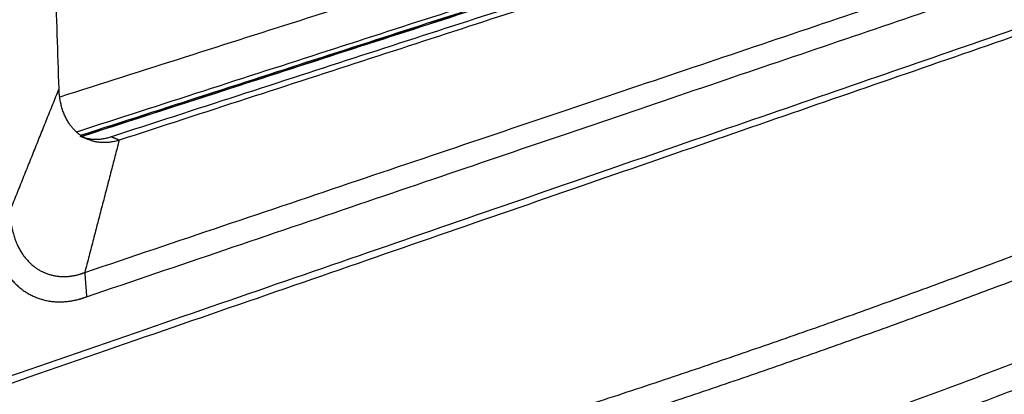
# Model space of a CAD drawing. Header units: millimetres. Extents: x 4946 to 6276, y -4769 to -3439.
# Tile 9 of 195: x 5273 to 5395, y -4310 to -4263. Entities that reach past the tile are written whole.
import ezdxf

# ---------------------------------------------------------------- set-up
doc = ezdxf.new("R2010")
doc.units = ezdxf.units.MM
doc.layers.add('ROXX_NEOmini_FIXTURE', color=7, linetype='Continuous', true_color=0x000000)

msp = doc.modelspace()

# ---------------------------------------------------------------- linework, layer by layer
at = {"layer": 'ROXX_NEOmini_FIXTURE', "color": 18, "lineweight": -3, "true_color": 0x000000}
for points, weights, degree in [([(5277.62, -4272.09), (5275.8, -4215.85), (5273.92, -4157.3)], [758.30417697, 743.354977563, 728.405778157], 2), ([(5473.73, -4210.72), (5384.19, -4239.22), (5277.71, -4273.11)], [920.321616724, 847.131212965, 773.940809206], 2), ([(5477.59, -4213.69), (5387.34, -4242.78), (5279.81, -4277.45)], [917.392143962, 843.651561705, 769.910979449], 2), ([(5280.3, -4277.86), (5387.54, -4243.24), (5477.57, -4214.18)], [770.363996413, 843.955493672, 917.546990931], 2), ([(5280.34, -4278), (5387.34, -4243.44), (5477.22, -4214.42)], [770.974248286, 844.451553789, 917.928859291], 2), ([(5477.35, -4214.43), (5387.46, -4243.46), (5280.43, -4278.03)], [917.816553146, 844.327674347, 770.838795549], 2), ([(5284.09, -4278.04), (5391.8, -4243.15), (5482.11, -4213.89)], [765.973714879, 839.747316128, 913.520917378], 2), ([(5483.15, -4214.19), (5392.84, -4243.5), (5285.12, -4278.47)], [912.707546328, 838.933945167, 765.160344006], 2), ([(5280.83, -4294.94), (5396.59, -4255.95), (5492.43, -4223.67)], [760.205998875, 839.241086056, 918.276173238], 2), ([(5281.06, -4297.97), (5396.71, -4258.72), (5492.47, -4226.22)], [760.904900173, 839.93998735, 918.975074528], 2), ([(5500.5, -4228.92), (5396.65, -4264.72), (5268.99, -4308.73)], [928.316984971, 841.738626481, 755.16026799], 2), ([(5487.39, -4265.71), (5474.39, -4272.64), (5446.18, -4286.36), (5397.16, -4306.58), (5338.88, -4327.25), (5292.66, -4341.38), (5266.99, -4348.65)], [944.832465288, 927.939309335, 896.315863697, 853.616720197, 814.203657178, 789.42680778, 777.321247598], 3), ([(5271.52, -4287.26), (5274.58, -4279.64), (5277.62, -4272.09)], [751.817770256, 755.060973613, 758.30417697], 2), ([(5281.28, -4278.39), (5277.77, -4276.95), (5277.62, -4272.09)], [762.438106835, 663.844605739, 758.30417697], 2), ([(5280.25, -4277.97), (5282.04, -4278.71), (5284.09, -4278.04)], [763.251490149, 735.37784662, 765.973714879], 2), ([(5281.28, -4278.39), (5280.77, -4278.18), (5280.25, -4277.97)], [659.449781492, 659.801538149, 660.153294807], 2), ([(5285.12, -4278.47), (5284.6, -4278.25), (5284.09, -4278.04)], [765.160344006, 765.567029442, 765.973714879], 2), ([(5285.12, -4278.47), (5282.98, -4286.68), (5280.83, -4294.94)], [765.160344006, 762.68317144, 760.205998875], 2), ([(5285.12, -4278.47), (5283.07, -4279.13), (5281.28, -4278.39)], [765.160344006, 734.595662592, 762.438106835], 2), ([(5271.52, -4287.26), (5271.53, -4288.08), (5271.72, -4289.67), (5272.47, -4291.82), (5273.63, -4293.52), (5275.11, -4294.73), (5276.87, -4295.41), (5278.8, -4295.52), (5280.15, -4295.2), (5280.83, -4294.94)], [751.817770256, 752.019026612, 752.518650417, 753.553547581, 754.77451373, 756.104140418, 757.509061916, 758.898254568, 759.785294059, 760.205998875], 3), ([(5269.13, -4288.16), (5269.13, -4289.16), (5269.35, -4291.09), (5270.25, -4293.82), (5271.71, -4296.02), (5273.61, -4297.61), (5275.88, -4298.53), (5278.42, -4298.69), (5280.16, -4298.3), (5281.06, -4297.97)], [750.168289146, 750.419791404, 751.039069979, 752.338984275, 753.884644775, 755.597702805, 757.410234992, 759.227485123, 760.357654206, 760.904900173], 3), ([(5280.83, -4294.94), (5280.94, -4296.46), (5281.06, -4297.97)], [760.205998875, 760.555449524, 760.904900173], 2)]:
    msp.add_rational_spline(points, weights, degree=degree, dxfattribs=at)
at = {"layer": 'ROXX_NEOmini_FIXTURE', "color": 18, "true_color": 0x000000}
msp.add_rational_spline([(5499.13, -4230.16), (5395.33, -4266.02), (5267.78, -4310.09)], [929.862321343, 843.283962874, 756.705604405], degree=2, dxfattribs=at)
msp.add_rational_spline([(5499.13, -4230.16), (5395.33, -4266.02), (5267.78, -4310.09)], [929.862321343, 843.283962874, 756.705604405], degree=2, dxfattribs=at)
at = {"layer": 'ROXX_NEOmini_FIXTURE', "color": 18, "lineweight": -3, "true_color": 0x000000}
for points, weights, knots in [([(5247.82, -4339.39), (5275.18, -4332.22), (5325.7, -4317.75), (5390.6, -4295.73), (5444.19, -4274.04), (5473.54, -4259.72), (5486.55, -4252.67)], [774.824815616, 787.144445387, 813.2131784, 856.39502506, 903.614281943, 937.772561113, 955.539384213], [-279.619889, -279.619889, -279.619889, -279.619889, -209.714671, -139.809945, -69.905219, 0, 0, 0, 0]), ([(5487.51, -4254.98), (5474.85, -4261.95), (5446.02, -4276.27), (5392.7, -4298.1), (5328.07, -4320.11), (5278.4, -4334.26), (5251.9, -4341.18)], [952.989632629, 935.746221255, 902.120991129, 855.077146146, 812.104683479, 786.507611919, 774.538956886], [0, 0, 0, 0, 69.031587, 138.062689, 207.09379, 276.125377, 276.125377, 276.125377, 276.125377]), ([(5449.23, -4287.57), (5448.76, -4287.78), (5433.09, -4294.95), (5398.28, -4309.56), (5357.93, -4323.86), (5336.15, -4330.98), (5335.6, -4331.16)], [899.690315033, 899.217165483, 883.640678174, 853.536970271, 825.981347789, 812.91745501, 812.596475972], [0, 0, 0, 0, 2.042777, 67.286474, 132.530172, 134.174643, 134.174643, 134.174643, 134.174643])]:
    msp.add_rational_spline(points, weights, degree=3, knots=knots, dxfattribs=at)

doc.saveas('drawing.dxf')
